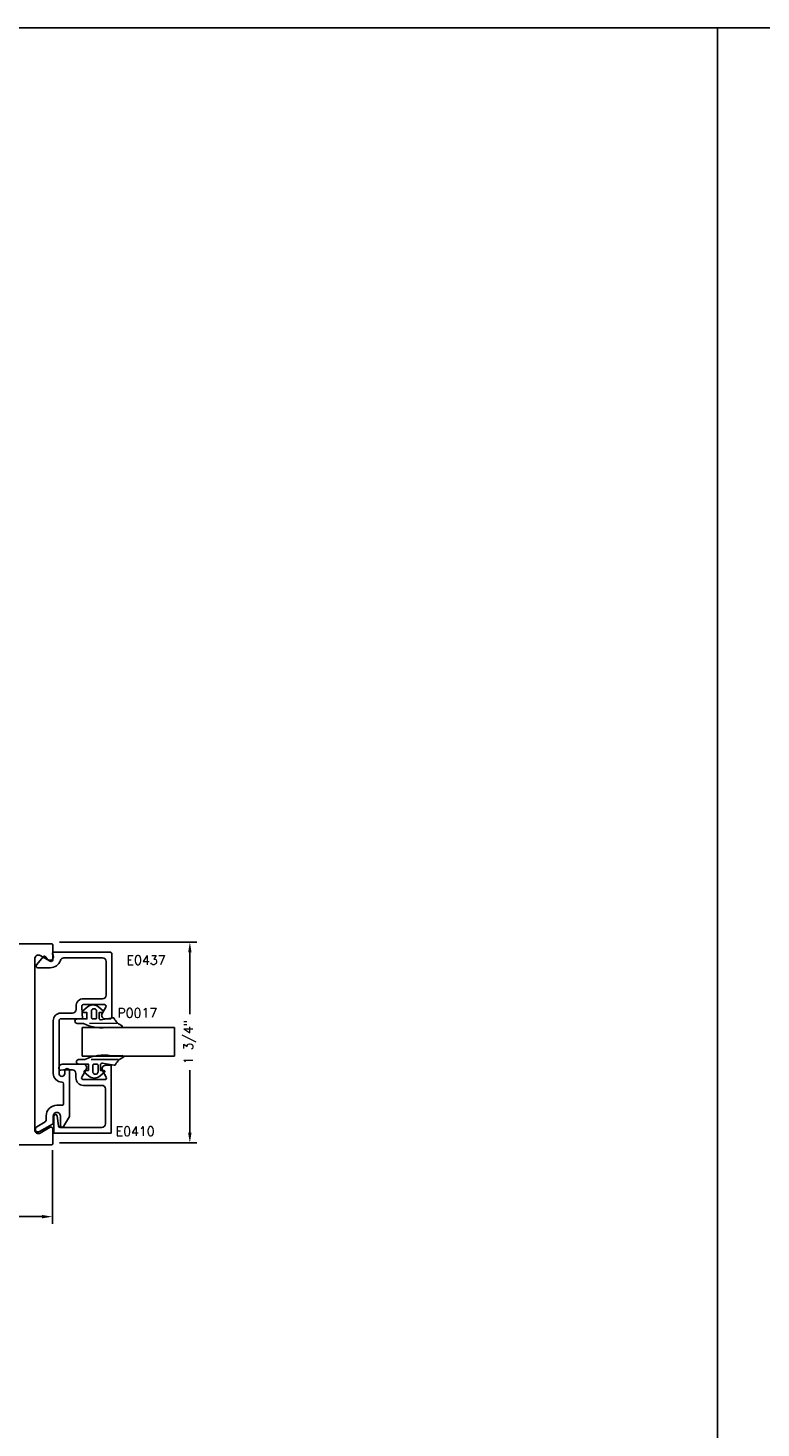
# Model space of a CAD drawing. Extents: x 0 to 123, y 0 to 90.
# Tile 58 of 59: x 101 to 107, y 78 to 90. Entities that reach past the tile are written whole.
import ezdxf

# ---------------------------------------------------------------- set-up
doc = ezdxf.new("R2010")
doc.units = 0
doc.header["$MEASUREMENT"] = 0
doc.header["$PDMODE"] = 3
doc.layers.get('DEFPOINTS').update_dxf_attribs({"linetype": 'CONTINUOUS'})
for name, color, linetype in [('R-ANNO-DIMS', 3, 'CONTINUOUS'), ('R-ANNO-TEXT', 6, 'CONTINUOUS'), ('R-DET1', 4, 'CONTINUOUS'), ('R-DET2', 2, 'CONTINUOUS'), ('R-DET3', 5, 'CONTINUOUS'), ('R-OTLN', 1, 'CONTINUOUS'), ('TITLE', 7, 'CONTINUOUS')]:
    doc.layers.add(name, color=color, linetype=linetype)
doc.styles.get("Standard").update_dxf_attribs({"font": 'simplex'})
doc.dimstyles.new('1X', dxfattribs={"dimscale": 0, "dimtxt": 0.08, "dimasz": 0.09, "dimexe": 0.062, "dimexo": 0.062, "dimgap": 0.045, "dimtad": 0, "dimdec": 4, "dimzin": 4, "dimtxsty": 'STANDARD', "dimcen": 0, "dimazin": 3, "dimtp": 0.02, "dimtfac": 1, "dimtdec": 4, "dimtofl": 0, "dimtmove": 0, "dimatfit": 3, "dimtolj": 1, "dimtzin": 4})

# ---------------------------------------------------------------- blocks, each defined once
blk = doc.blocks.new('*D22')
at = {"layer": 'DEFPOINTS', "color": 0}
for p in [(101.114, 81.914), (102.312, 81.914), (101.114, 80.164)]:
    blk.add_point(p, dxfattribs=at)
at = {"layer": 'R-ANNO-DIMS', "color": 0}
for p, q in [((101.176, 81.914), (102.374, 81.914)), ((102.312, 81.824), (102.312, 81.287)), ((102.312, 80.254), (102.312, 80.797)), ((101.176, 80.164), (102.374, 80.164))]:
    blk.add_line(p, q, dxfattribs=at)
for points in [[(102.297, 81.824), (102.327, 81.824), (102.312, 81.914)], [(102.297, 80.254), (102.327, 80.254), (102.312, 80.164)]]:
    blk.add_solid(points, dxfattribs=at)
at = {"layer": 'R-ANNO-DIMS', "color": 0, "insert": (102.312, 81.042), "char_height": 0.08, "attachment_point": 5, "rotation": 90}
blk.add_mtext('\\A1;1 3/4"', dxfattribs=at)
blk = doc.blocks.new('*D26')
at = {"layer": 'DEFPOINTS', "color": 0}
for p in [(98.993, 80.891), (101.114, 80.164), (98.993, 79.522)]:
    blk.add_point(p, dxfattribs=at)
at = {"layer": 'R-ANNO-DIMS', "color": 0}
for p, q in [((98.993, 80.829), (98.993, 79.46)), ((101.114, 80.102), (101.114, 79.46)), ((99.083, 79.522), (99.767, 79.522)), ((101.024, 79.522), (100.257, 79.522))]:
    blk.add_line(p, q, dxfattribs=at)
for points in [[(99.083, 79.537), (99.083, 79.507), (98.993, 79.522)], [(101.024, 79.537), (101.024, 79.507), (101.114, 79.522)]]:
    blk.add_solid(points, dxfattribs=at)
at = {"layer": 'R-ANNO-DIMS', "color": 0, "insert": (100.012, 79.522), "char_height": 0.08, "attachment_point": 5}
blk.add_mtext('\\A1;2 1/8"', dxfattribs=at)
blk = doc.blocks.new('S')
at = {"layer": 'R-DET2'}
for p, q in [((4.542, 7.201), (4.542, 8.004)), ((4.542, 8.004), (4.792, 8.004)), ((4.792, 7.201), (4.792, 8.004)), ((4.792, 7.201), (4.542, 7.201))]:
    blk.add_line(p, q, dxfattribs=at)
blk = doc.blocks.new('GLASS')
at = {"layer": 'R-DET2'}
blk.add_blockref('S', (-4.542, -7.201), dxfattribs=at)
blk = doc.blocks.new('QUARTER_INCH_GLASS')
at = {"layer": 'R-DET2'}
blk.add_blockref('GLASS', (0, 0), dxfattribs=at)
blk = doc.blocks.new('1-4_P0017')
at = {"layer": 'R-DET2'}
for points in [[(-0.127, 0.093), (-0.131, 0.191, -0.280474), (-0.115, 0.201, 0.169063), (-0.053, 0.132, -0.378809), (-0.045, 0.121), (-0.064, 0.016, 0.346242), (-0.054, 0), (0, 0), (0.001, 0.03, -0.608656), (0.014, 0.036), (0.047, -0.001, -0.378617), (0.047, -0.104), (0.014, -0.141, -0.608656), (0.001, -0.135), (0, -0.105), (-0.055, -0.105), (-0.055, -0.19, -1), (-0.095, -0.19), (-0.095, -0.135, -0.175364)], [(0.032, -0.051, -0.341999), (0.012, -0.066), (-0.047, -0.066, -0.414214), (-0.055, -0.058), (-0.055, -0.029, -0.414214), (-0.047, -0.021), (0.012, -0.021, -0.341999), (0.032, -0.036, -0.127017)]]:
    blk.add_lwpolyline(points, format="xyb", close=True, dxfattribs=at)
blk.add_lwpolyline([(-0.095, -0.082), (-0.094, 0.158)], dxfattribs=at)

msp = doc.modelspace()

# ---------------------------------------------------------------- linework, layer by layer
at = {"layer": 'R-DET1'}
for points in [[(101.1220745, 80.7694727), (101.1220745, 81.2304766, -0.4142135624), (101.1870745, 81.2954766), (101.2890875, 81.2954766, 0.4142135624), (101.3200875, 81.3264766), (101.3200875, 81.3554766, -0.4142135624), (101.3850875, 81.4204766), (101.5510735, 81.4204766, 0.4142135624), (101.5820735, 81.4514766), (101.5820735, 81.7454716, 0.4142135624), (101.5510735, 81.7764716), (101.2140331, 81.7764716, 0.3256627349), (101.1845247, 81.7549718, -0.3256627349), (101.0959995, 81.6904726), (100.9876198, 81.6904726, -0.6370702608), (100.9761291, 81.7151144), (101.0370822, 81.7877555, -0.4779725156), (101.0526427, 81.7874586), (101.0682236, 81.7673819, 0.8690679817), (101.1214998, 81.797893), (101.1155565, 81.8127633, -0.5305087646), (101.1248423, 81.8264746), (101.6170765, 81.8264746, -0.4142135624), (101.6320765, 81.8114746), (101.6320765, 81.2604726, -0.4142135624), (101.6170765, 81.2454726), (101.5745791, 81.2454726, -0.5773590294), (101.5477327, 81.2919733), (101.5800657, 81.3479723, 0.5773590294), (101.5670755, 81.3704726), (101.3850884, 81.3704726, 0.5773411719), (101.3720978, 81.347973), (101.3775808, 81.2454726), (101.1870735, 81.2454726, 0.4142135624), (101.1720735, 81.2304726), (101.1720735, 80.7694752, 1), (101.2220765, 80.7694752), (101.2220765, 80.7914783, -1), (101.2620735, 80.7914783), (101.2620735, 80.3944752), (101.2120649, 80.3078559, -0.7673308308), (101.1840745, 80.3153558), (101.1840745, 80.3990059, 1.0057039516), (101.1220765, 80.3993575), (101.1220744, 80.3403572, -0.2679461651), (101.1145741, 80.3273672), (101.0025716, 80.2627061, -0.9999753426), (100.977573, 80.3060048), (101.0525748, 80.3493097, 0.2679423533), (101.0600745, 80.3622999), (101.0600745, 80.3993603, -0.4142135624), (101.1530745, 80.4923603), (101.1970745, 80.4923603, 0.4142135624), (101.2120745, 80.5073597), (101.2120745, 80.6794737, 0.4142119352), (101.1970745, 80.6944737, -0.4142119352), (101.1220735, 80.7694752)], [(101.1711012, 80.8126547, 0.4559911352), (101.1882016, 80.7978027), (101.2111011, 80.8010387), (101.2881399, 80.8010407, -0.4142135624), (101.3191399, 80.7700407), (101.3191397, 80.7312287, 0.4157347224), (101.384288, 80.6660397), (101.5451013, 80.6660387, -0.4142135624), (101.5761013, 80.6350387), (101.5761013, 80.3310417, -0.4142135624), (101.5451013, 80.3000417), (101.1813946, 80.3000387, -0.3788668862), (101.1665064, 80.3132107), (101.155989, 80.3988676, 0.9407073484), (101.126101, 80.3970397), (101.1261011, 80.2500407), (101.6261011, 80.2500407), (101.6261011, 80.8410401), (101.5787946, 80.8410416, 0.5773503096), (101.5519478, 80.7945417), (101.5842795, 80.7385397, -0.5773499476), (101.5712892, 80.7160396), (101.3841396, 80.7160397, -0.5773500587), (101.3711493, 80.7385396), (101.4092544, 80.8045397, 0.5773539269), (101.3824077, 80.8510402), (101.2021013, 80.8510401, 0.4142112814), (101.1711012, 80.8200401), (101.1711012, 80.8126547)]]:
    msp.add_lwpolyline(points, format="xyb", dxfattribs=at)
at = {"layer": 'R-OTLN'}
msp.add_lwpolyline([(99.1306229, 80.1487238), (101.1077579, 80.1487238, 0.4142209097), (101.1177579, 80.158724), (101.1177555, 80.2877677, 0.5773500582), (101.0952555, 80.3007581), (101.0082554, 80.2505287, -0.5773500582), (100.9617555, 80.2773755), (100.9617541, 81.7701605, -0.5773517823), (101.0082542, 81.7970072), (101.095254, 81.7467773, 0.5773517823), (101.1177541, 81.7597677), (101.1177579, 81.8887235, 0.4142209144), (101.1077579, 81.8987238), (99.1305963, 81.8987238, 0.3306456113)], format="xyb", dxfattribs=at)
at = {"layer": 'TITLE'}
for p, q in [((117.9080005, 89.8789502), (5.25, 89.8789502)), ((106.9080005, 89.8789502), (106.9080005, 14.8789502))]:
    msp.add_line(p, q, dxfattribs=at)

# ---------------------------------------------------------------- block references
at = {"layer": 'R-DET2', "rotation": 90}
msp.add_blockref('QUARTER_INCH_GLASS', (102.1782349, 80.9206686), dxfattribs=at)
at = {"layer": 'R-DET3', "xscale": -1, "rotation": 270}
msp.add_blockref('1-4_P0017', (101.5209027, 81.3004726), dxfattribs=at)
at = {"layer": 'R-DET3', "rotation": 270}
msp.add_blockref('1-4_P0017', (101.5330397, 80.7960401), dxfattribs=at)

# ---------------------------------------------------------------- texts
at = {"layer": 'R-ANNO-TEXT', "char_height": 0.08, "attachment_point": 4}
for s, insert in [('\\A1;E0437', (101.7608694, 81.757185)), ('\\A1;P0017', (101.6815739, 81.2975867)), ('\\A1;E0410', (101.6658405, 80.2664484))]:
    msp.add_mtext(s, dxfattribs=dict(at, insert=insert))

# ---------------------------------------------------------------- dimensions: what is measured, and where the dimension line sits
at = {"layer": 'R-ANNO-DIMS'}
dim = msp.add_linear_dim(base=(102.3122683, 81.9137236), p1=(101.1140333, 80.1637238), p2=(101.1140333, 81.9137236), angle=90, dimstyle='1X', override={"dimscale": 1, "dimpost": '"'}, dxfattribs=at)
dim.commit()
dim.dimension.update_dxf_attribs({"geometry": '*D22', "text_midpoint": (102.3122683, 81.0423815), "dimtype": 160})
dim = msp.add_linear_dim(base=(98.9926836, 79.5216127), p1=(101.1139662, 80.1637238), p2=(98.9926836, 80.8906928), dimstyle='1X', override={"dimscale": 1, "dimpost": '"'}, dxfattribs=at)
dim.commit()
dim.dimension.update_dxf_attribs({"geometry": '*D26', "text_midpoint": (100.0117713, 79.5216127), "dimtype": 160})

doc.saveas('drawing.dxf')
